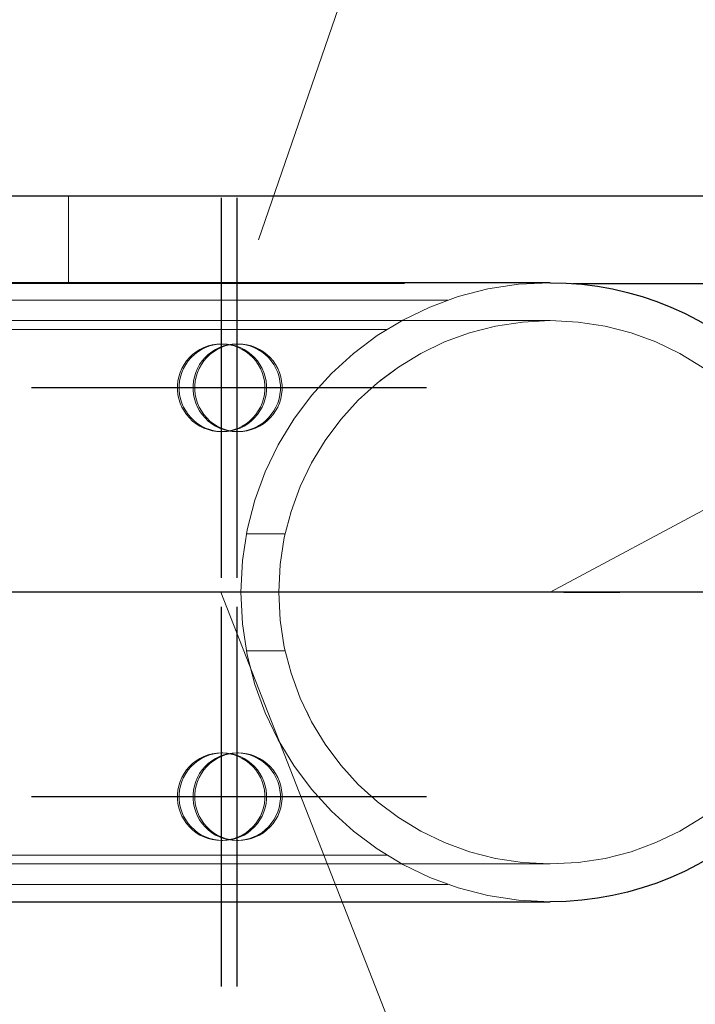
# Model space of a CAD drawing. Header units: millimetres. Extents: x -851 to 2, y 9346 to 10016.
# Tile 167 of 256: x -485.69 to -483.37, y 9391.52 to 9394.89. Entities that reach past the tile are written whole.
import ezdxf

# ---------------------------------------------------------------- set-up
doc = ezdxf.new("R2010")
doc.units = ezdxf.units.MM
doc.header["$LTSCALE"] = 10
doc.linetypes.add('HIDDEN', pattern=[0.375, 0.25, -0.125])
doc.linetypes.add('MITTE', pattern=[2, 1.25, -0.25, 0.25, -0.25])
for name, color, linetype, lineweight in [('PS_Hidden', 2, 'HIDDEN', 9), ('PS_Pos', 1, 'Continuous', 15), ('PS_Shape', 161, 'Continuous', 30), ('PS_SOLID', 7, 'Continuous', 30)]:
    doc.layers.add(name, color=color, linetype=linetype, lineweight=lineweight)
doc.layers.add('PS_Mid', color=5, linetype='MITTE')

# ---------------------------------------------------------------- blocks, each defined once
blk = doc.blocks.new('*X1129')
at = {"layer": 'PS_Hidden', "color": 2, "linetype": 'HIDDEN'}
for p, q in [((-485.5184, 9394.2892), (-485.5184, 9393.9892)), ((-486.8684, 9393.9892), (-483.7912, 9393.9892)), ((-484.2199, 9393.932), (-493.5684, 9393.932)), ((-483.8684, 9393.862), (-486.126, 9393.862)), ((-484.4284, 9393.832), (-493.5684, 9393.832)), ((-485.0816, 9393.7552), (-485.0936, 9393.7459)), ((-485.0876, 9393.7459), (-485.0757, 9393.7552)), ((-485.0687, 9393.7632), (-485.0816, 9393.7552)), ((-485.0757, 9393.7552), (-485.0628, 9393.7632)), ((-485.0551, 9393.7699), (-485.0687, 9393.7632)), ((-485.0628, 9393.7632), (-485.0492, 9393.7699)), ((-485.0409, 9393.7752), (-485.0551, 9393.7699)), ((-485.0492, 9393.7699), (-485.0349, 9393.7752)), ((-485.0262, 9393.779), (-485.0409, 9393.7752)), ((-485.0282, 9393.7552), (-485.0402, 9393.7459)), ((-485.0349, 9393.7752), (-485.0203, 9393.779)), ((-485.0343, 9393.7459), (-485.0223, 9393.7552)), ((-485.0153, 9393.7632), (-485.0282, 9393.7552)), ((-485.0112, 9393.7813), (-485.0262, 9393.779)), ((-485.0223, 9393.7552), (-485.0094, 9393.7632)), ((-485.0203, 9393.779), (-485.0053, 9393.7813)), ((-485.0017, 9393.7699), (-485.0153, 9393.7632)), ((-484.996, 9393.782), (-485.0112, 9393.7813)), ((-485.0094, 9393.7632), (-484.9958, 9393.7699)), ((-485.0053, 9393.7813), (-484.9901, 9393.782)), ((-484.9875, 9393.7752), (-485.0017, 9393.7699)), ((-484.9809, 9393.7813), (-484.996, 9393.782)), ((-484.9901, 9393.782), (-484.996, 9393.782)), ((-484.9958, 9393.7699), (-484.9816, 9393.7752)), ((-484.9901, 9393.782), (-484.975, 9393.7813)), ((-484.9728, 9393.779), (-484.9875, 9393.7752)), ((-484.9816, 9393.7752), (-484.9669, 9393.779)), ((-484.9659, 9393.779), (-484.9809, 9393.7813)), ((-484.975, 9393.7813), (-484.96, 9393.779)), ((-484.9578, 9393.7813), (-484.9728, 9393.779)), ((-484.9669, 9393.779), (-484.9519, 9393.7813)), ((-484.9512, 9393.7752), (-484.9659, 9393.779)), ((-484.96, 9393.779), (-484.9453, 9393.7752)), ((-484.9427, 9393.782), (-484.9578, 9393.7813)), ((-484.9519, 9393.7813), (-484.9367, 9393.782)), ((-484.937, 9393.7699), (-484.9512, 9393.7752)), ((-484.9453, 9393.7752), (-484.9311, 9393.7699)), ((-484.9275, 9393.7813), (-484.9427, 9393.782)), ((-484.9367, 9393.782), (-484.9427, 9393.782)), ((-484.9234, 9393.7632), (-484.937, 9393.7699)), ((-484.9367, 9393.782), (-484.9216, 9393.7813)), ((-484.9311, 9393.7699), (-484.9174, 9393.7632)), ((-484.9125, 9393.779), (-484.9275, 9393.7813)), ((-484.9105, 9393.7552), (-484.9234, 9393.7632)), ((-484.9216, 9393.7813), (-484.9066, 9393.779)), ((-484.9174, 9393.7632), (-484.9046, 9393.7552)), ((-484.8978, 9393.7752), (-484.9125, 9393.779)), ((-484.8985, 9393.7459), (-484.9105, 9393.7552)), ((-484.9066, 9393.779), (-484.8919, 9393.7752)), ((-484.9046, 9393.7552), (-484.8926, 9393.7459)), ((-484.8836, 9393.7699), (-484.8978, 9393.7752)), ((-484.8919, 9393.7752), (-484.8777, 9393.7699)), ((-484.87, 9393.7632), (-484.8836, 9393.7699)), ((-484.8777, 9393.7699), (-484.8641, 9393.7632)), ((-484.8571, 9393.7552), (-484.87, 9393.7632)), ((-484.8641, 9393.7632), (-484.8512, 9393.7552)), ((-484.8451, 9393.7459), (-484.8571, 9393.7552)), ((-484.8512, 9393.7552), (-484.8392, 9393.7459)), ((-485.1145, 9393.7239), (-485.1231, 9393.7114)), ((-485.1172, 9393.7114), (-485.1085, 9393.7239)), ((-485.1046, 9393.7354), (-485.1145, 9393.7239)), ((-485.1085, 9393.7239), (-485.0986, 9393.7354)), ((-485.0936, 9393.7459), (-485.1046, 9393.7354)), ((-485.0986, 9393.7354), (-485.0876, 9393.7459)), ((-485.0611, 9393.7239), (-485.0697, 9393.7114)), ((-485.0638, 9393.7114), (-485.0551, 9393.7239)), ((-485.0512, 9393.7354), (-485.0611, 9393.7239)), ((-485.0551, 9393.7239), (-485.0453, 9393.7354)), ((-485.0402, 9393.7459), (-485.0512, 9393.7354)), ((-485.0453, 9393.7354), (-485.0343, 9393.7459)), ((-484.8875, 9393.7354), (-484.8985, 9393.7459)), ((-484.8926, 9393.7459), (-484.8816, 9393.7354)), ((-484.8776, 9393.7239), (-484.8875, 9393.7354)), ((-484.8816, 9393.7354), (-484.8717, 9393.7239)), ((-484.869, 9393.7114), (-484.8776, 9393.7239)), ((-484.8717, 9393.7239), (-484.863, 9393.7114)), ((-484.8341, 9393.7354), (-484.8451, 9393.7459)), ((-484.8392, 9393.7459), (-484.8282, 9393.7354)), ((-484.8243, 9393.7239), (-484.8341, 9393.7354)), ((-484.8282, 9393.7354), (-484.8183, 9393.7239)), ((-484.8156, 9393.7114), (-484.8243, 9393.7239)), ((-484.8183, 9393.7239), (-484.8097, 9393.7114)), ((-485.1365, 9393.6841), (-485.141, 9393.6696)), ((-485.1305, 9393.6981), (-485.1365, 9393.6841)), ((-485.1351, 9393.6696), (-485.1305, 9393.6841)), ((-485.1231, 9393.7114), (-485.1305, 9393.6981)), ((-485.1305, 9393.6841), (-485.1245, 9393.6981)), ((-485.1245, 9393.6981), (-485.1172, 9393.7114)), ((-485.0831, 9393.6841), (-485.0876, 9393.6696)), ((-485.0771, 9393.6981), (-485.0831, 9393.6841)), ((-485.0817, 9393.6696), (-485.0772, 9393.6841)), ((-485.0772, 9393.6841), (-485.0712, 9393.6981)), ((-485.0697, 9393.7114), (-485.0771, 9393.6981)), ((-485.0712, 9393.6981), (-485.0638, 9393.7114)), ((-484.8616, 9393.6981), (-484.869, 9393.7114)), ((-484.863, 9393.7114), (-484.8557, 9393.6981)), ((-484.8556, 9393.6841), (-484.8616, 9393.6981)), ((-484.8557, 9393.6981), (-484.8497, 9393.6841)), ((-484.8511, 9393.6696), (-484.8556, 9393.6841)), ((-484.8497, 9393.6841), (-484.8452, 9393.6696)), ((-484.8082, 9393.6981), (-484.8156, 9393.7114)), ((-484.8097, 9393.7114), (-484.8023, 9393.6981)), ((-484.8023, 9393.6841), (-484.8082, 9393.6981)), ((-484.8023, 9393.6981), (-484.7963, 9393.6841)), ((-484.7977, 9393.6696), (-484.8023, 9393.6841)), ((-484.7963, 9393.6841), (-484.7918, 9393.6696)), ((-485.1441, 9393.6548), (-485.1456, 9393.6396)), ((-485.141, 9393.6696), (-485.1441, 9393.6548)), ((-485.1397, 9393.6396), (-485.1381, 9393.6548)), ((-485.1381, 9393.6548), (-485.1351, 9393.6696)), ((-485.0907, 9393.6548), (-485.0922, 9393.6396)), ((-485.0876, 9393.6696), (-485.0907, 9393.6548)), ((-485.0863, 9393.6396), (-485.0848, 9393.6548)), ((-485.0848, 9393.6548), (-485.0817, 9393.6696)), ((-484.848, 9393.6548), (-484.8511, 9393.6696)), ((-484.8465, 9393.6396), (-484.848, 9393.6548)), ((-484.8452, 9393.6696), (-484.8421, 9393.6548)), ((-484.8421, 9393.6548), (-484.8406, 9393.6396)), ((-484.7947, 9393.6548), (-484.7977, 9393.6696)), ((-484.7931, 9393.6396), (-484.7947, 9393.6548)), ((-484.7918, 9393.6696), (-484.7887, 9393.6548)), ((-484.7887, 9393.6548), (-484.7872, 9393.6396)), ((-485.1456, 9393.6396), (-485.1456, 9393.6244)), ((-485.1456, 9393.6244), (-485.1441, 9393.6093)), ((-485.1397, 9393.6244), (-485.1397, 9393.6396)), ((-485.1381, 9393.6093), (-485.1397, 9393.6244)), ((-485.0922, 9393.6396), (-485.0922, 9393.6244)), ((-485.0922, 9393.6244), (-485.0907, 9393.6093)), ((-485.0863, 9393.6244), (-485.0863, 9393.6396)), ((-485.0848, 9393.6093), (-485.0863, 9393.6244)), ((-484.848, 9393.6093), (-484.8465, 9393.6244)), ((-484.8465, 9393.6244), (-484.8465, 9393.6396)), ((-484.8406, 9393.6244), (-484.8421, 9393.6093)), ((-484.8406, 9393.6396), (-484.8406, 9393.6244)), ((-484.7947, 9393.6093), (-484.7931, 9393.6244)), ((-484.7931, 9393.6244), (-484.7931, 9393.6396)), ((-484.7872, 9393.6244), (-484.7887, 9393.6093)), ((-484.7872, 9393.6396), (-484.7872, 9393.6244)), ((-485.1441, 9393.6093), (-485.141, 9393.5944)), ((-485.141, 9393.5944), (-485.1365, 9393.5799)), ((-485.1351, 9393.5944), (-485.1381, 9393.6093)), ((-485.1305, 9393.5799), (-485.1351, 9393.5944)), ((-485.0907, 9393.6093), (-485.0876, 9393.5944)), ((-485.0876, 9393.5944), (-485.0831, 9393.5799)), ((-485.0817, 9393.5944), (-485.0848, 9393.6093)), ((-485.0772, 9393.5799), (-485.0817, 9393.5944)), ((-484.8556, 9393.5799), (-484.8511, 9393.5944)), ((-484.8511, 9393.5944), (-484.848, 9393.6093)), ((-484.8452, 9393.5944), (-484.8497, 9393.5799)), ((-484.8421, 9393.6093), (-484.8452, 9393.5944)), ((-484.8023, 9393.5799), (-484.7977, 9393.5944)), ((-484.7977, 9393.5944), (-484.7947, 9393.6093)), ((-484.7918, 9393.5944), (-484.7963, 9393.5799)), ((-484.7887, 9393.6093), (-484.7918, 9393.5944)), ((-485.1365, 9393.5799), (-485.1305, 9393.566)), ((-485.1245, 9393.566), (-485.1305, 9393.5799)), ((-485.1305, 9393.566), (-485.1231, 9393.5527)), ((-485.1172, 9393.5527), (-485.1245, 9393.566)), ((-485.1231, 9393.5527), (-485.1145, 9393.5402)), ((-485.1085, 9393.5402), (-485.1172, 9393.5527)), ((-485.0831, 9393.5799), (-485.0771, 9393.566)), ((-485.0712, 9393.566), (-485.0772, 9393.5799)), ((-485.0771, 9393.566), (-485.0697, 9393.5527)), ((-485.0638, 9393.5527), (-485.0712, 9393.566)), ((-485.0697, 9393.5527), (-485.0611, 9393.5402)), ((-485.0551, 9393.5402), (-485.0638, 9393.5527)), ((-484.8776, 9393.5402), (-484.869, 9393.5527)), ((-484.863, 9393.5527), (-484.8717, 9393.5402)), ((-484.869, 9393.5527), (-484.8616, 9393.566)), ((-484.8557, 9393.566), (-484.863, 9393.5527)), ((-484.8616, 9393.566), (-484.8556, 9393.5799)), ((-484.8497, 9393.5799), (-484.8557, 9393.566)), ((-484.8243, 9393.5402), (-484.8156, 9393.5527)), ((-484.8097, 9393.5527), (-484.8183, 9393.5402)), ((-484.8156, 9393.5527), (-484.8082, 9393.566)), ((-484.8023, 9393.566), (-484.8097, 9393.5527)), ((-484.8082, 9393.566), (-484.8023, 9393.5799)), ((-484.7963, 9393.5799), (-484.8023, 9393.566)), ((-485.1145, 9393.5402), (-485.1046, 9393.5287)), ((-485.0986, 9393.5287), (-485.1085, 9393.5402)), ((-485.1046, 9393.5287), (-485.0936, 9393.5182)), ((-485.0876, 9393.5182), (-485.0986, 9393.5287)), ((-485.0936, 9393.5182), (-485.0816, 9393.5089)), ((-485.0757, 9393.5089), (-485.0876, 9393.5182)), ((-485.0611, 9393.5402), (-485.0512, 9393.5287)), ((-485.0453, 9393.5287), (-485.0551, 9393.5402)), ((-485.0512, 9393.5287), (-485.0402, 9393.5182)), ((-485.0343, 9393.5182), (-485.0453, 9393.5287)), ((-485.0402, 9393.5182), (-485.0282, 9393.5089)), ((-485.0223, 9393.5089), (-485.0343, 9393.5182)), ((-484.9105, 9393.5089), (-484.8985, 9393.5182)), ((-484.8926, 9393.5182), (-484.9046, 9393.5089)), ((-484.8985, 9393.5182), (-484.8875, 9393.5287)), ((-484.8816, 9393.5287), (-484.8926, 9393.5182)), ((-484.8875, 9393.5287), (-484.8776, 9393.5402)), ((-484.8717, 9393.5402), (-484.8816, 9393.5287)), ((-484.8571, 9393.5089), (-484.8451, 9393.5182)), ((-484.8392, 9393.5182), (-484.8512, 9393.5089)), ((-484.8451, 9393.5182), (-484.8341, 9393.5287)), ((-484.8282, 9393.5287), (-484.8392, 9393.5182)), ((-484.8341, 9393.5287), (-484.8243, 9393.5402)), ((-484.8183, 9393.5402), (-484.8282, 9393.5287)), ((-485.0816, 9393.5089), (-485.0687, 9393.5009)), ((-485.0628, 9393.5009), (-485.0757, 9393.5089)), ((-485.0687, 9393.5009), (-485.0551, 9393.4942)), ((-485.0492, 9393.4942), (-485.0628, 9393.5009)), ((-485.0551, 9393.4942), (-485.0409, 9393.4889)), ((-485.0349, 9393.4889), (-485.0492, 9393.4942)), ((-485.0409, 9393.4889), (-485.0262, 9393.4851)), ((-485.0203, 9393.4851), (-485.0349, 9393.4889)), ((-485.0282, 9393.5089), (-485.0153, 9393.5009)), ((-485.0262, 9393.4851), (-485.0112, 9393.4828)), ((-485.0094, 9393.5009), (-485.0223, 9393.5089)), ((-485.0053, 9393.4828), (-485.0203, 9393.4851)), ((-485.0153, 9393.5009), (-485.0017, 9393.4942)), ((-485.0112, 9393.4828), (-484.996, 9393.482)), ((-484.9958, 9393.4942), (-485.0094, 9393.5009)), ((-484.9901, 9393.482), (-485.0053, 9393.4828)), ((-485.0017, 9393.4942), (-484.9875, 9393.4889)), ((-484.996, 9393.482), (-484.9809, 9393.4828)), ((-484.9901, 9393.482), (-484.996, 9393.482)), ((-484.9816, 9393.4889), (-484.9958, 9393.4942)), ((-484.975, 9393.4828), (-484.9901, 9393.482)), ((-484.9875, 9393.4889), (-484.9728, 9393.4851)), ((-484.9669, 9393.4851), (-484.9816, 9393.4889)), ((-484.9809, 9393.4828), (-484.9659, 9393.4851)), ((-484.96, 9393.4851), (-484.975, 9393.4828)), ((-484.9728, 9393.4851), (-484.9578, 9393.4828)), ((-484.9519, 9393.4828), (-484.9669, 9393.4851)), ((-484.9659, 9393.4851), (-484.9512, 9393.4889)), ((-484.9453, 9393.4889), (-484.96, 9393.4851)), ((-484.9578, 9393.4828), (-484.9427, 9393.482)), ((-484.9367, 9393.482), (-484.9519, 9393.4828)), ((-484.9512, 9393.4889), (-484.937, 9393.4942)), ((-484.9311, 9393.4942), (-484.9453, 9393.4889)), ((-484.9427, 9393.482), (-484.9275, 9393.4828)), ((-484.9367, 9393.482), (-484.9427, 9393.482)), ((-484.937, 9393.4942), (-484.9234, 9393.5009)), ((-484.9216, 9393.4828), (-484.9367, 9393.482)), ((-484.9174, 9393.5009), (-484.9311, 9393.4942)), ((-484.9275, 9393.4828), (-484.9125, 9393.4851)), ((-484.9234, 9393.5009), (-484.9105, 9393.5089)), ((-484.9066, 9393.4851), (-484.9216, 9393.4828)), ((-484.9046, 9393.5089), (-484.9174, 9393.5009)), ((-484.9125, 9393.4851), (-484.8978, 9393.4889)), ((-484.8919, 9393.4889), (-484.9066, 9393.4851)), ((-484.8978, 9393.4889), (-484.8836, 9393.4942)), ((-484.8777, 9393.4942), (-484.8919, 9393.4889)), ((-484.8836, 9393.4942), (-484.87, 9393.5009)), ((-484.8641, 9393.5009), (-484.8777, 9393.4942)), ((-484.87, 9393.5009), (-484.8571, 9393.5089)), ((-484.8512, 9393.5089), (-484.8641, 9393.5009)), ((-484.9093, 9393.132), (-484.7766, 9393.132)), ((-484.9093, 9392.732), (-484.7766, 9392.732)), ((-485.0551, 9392.3699), (-485.0687, 9392.3632)), ((-485.0628, 9392.3632), (-485.0492, 9392.3699)), ((-485.0409, 9392.3752), (-485.0551, 9392.3699)), ((-485.0492, 9392.3699), (-485.0349, 9392.3752)), ((-485.0262, 9392.379), (-485.0409, 9392.3752)), ((-485.0349, 9392.3752), (-485.0203, 9392.379)), ((-485.0112, 9392.3813), (-485.0262, 9392.379)), ((-485.0203, 9392.379), (-485.0053, 9392.3813)), ((-485.0017, 9392.3699), (-485.0153, 9392.3632)), ((-484.996, 9392.382), (-485.0112, 9392.3813)), ((-485.0094, 9392.3632), (-484.9958, 9392.3699)), ((-485.0053, 9392.3813), (-484.9901, 9392.382)), ((-484.9875, 9392.3752), (-485.0017, 9392.3699)), ((-484.9809, 9392.3813), (-484.996, 9392.382)), ((-484.9901, 9392.382), (-484.996, 9392.382)), ((-484.9958, 9392.3699), (-484.9816, 9392.3752)), ((-484.9901, 9392.382), (-484.975, 9392.3813)), ((-484.9728, 9392.379), (-484.9875, 9392.3752)), ((-484.9816, 9392.3752), (-484.9669, 9392.379)), ((-484.9659, 9392.379), (-484.9809, 9392.3813)), ((-484.975, 9392.3813), (-484.96, 9392.379)), ((-484.9578, 9392.3813), (-484.9728, 9392.379)), ((-484.9669, 9392.379), (-484.9519, 9392.3813)), ((-484.9512, 9392.3752), (-484.9659, 9392.379)), ((-484.96, 9392.379), (-484.9453, 9392.3752)), ((-484.9427, 9392.382), (-484.9578, 9392.3813)), ((-484.9519, 9392.3813), (-484.9367, 9392.382)), ((-484.937, 9392.3699), (-484.9512, 9392.3752)), ((-484.9453, 9392.3752), (-484.9311, 9392.3699)), ((-484.9275, 9392.3813), (-484.9427, 9392.382)), ((-484.9367, 9392.382), (-484.9427, 9392.382)), ((-484.9234, 9392.3632), (-484.937, 9392.3699)), ((-484.9367, 9392.382), (-484.9216, 9392.3813)), ((-484.9311, 9392.3699), (-484.9174, 9392.3632)), ((-484.9125, 9392.379), (-484.9275, 9392.3813)), ((-484.9216, 9392.3813), (-484.9066, 9392.379)), ((-484.8978, 9392.3752), (-484.9125, 9392.379)), ((-484.9066, 9392.379), (-484.8919, 9392.3752)), ((-484.8836, 9392.3699), (-484.8978, 9392.3752)), ((-484.8919, 9392.3752), (-484.8777, 9392.3699)), ((-484.87, 9392.3632), (-484.8836, 9392.3699)), ((-484.8777, 9392.3699), (-484.8641, 9392.3632)), ((-485.1046, 9392.3354), (-485.1145, 9392.3239)), ((-485.1085, 9392.3239), (-485.0986, 9392.3354)), ((-485.0936, 9392.3459), (-485.1046, 9392.3354)), ((-485.0986, 9392.3354), (-485.0876, 9392.3459)), ((-485.0816, 9392.3552), (-485.0936, 9392.3459)), ((-485.0876, 9392.3459), (-485.0757, 9392.3552)), ((-485.0687, 9392.3632), (-485.0816, 9392.3552)), ((-485.0757, 9392.3552), (-485.0628, 9392.3632)), ((-485.0512, 9392.3354), (-485.0611, 9392.3239)), ((-485.0551, 9392.3239), (-485.0453, 9392.3354)), ((-485.0402, 9392.3459), (-485.0512, 9392.3354)), ((-485.0453, 9392.3354), (-485.0343, 9392.3459)), ((-485.0282, 9392.3552), (-485.0402, 9392.3459)), ((-485.0343, 9392.3459), (-485.0223, 9392.3552)), ((-485.0153, 9392.3632), (-485.0282, 9392.3552)), ((-485.0223, 9392.3552), (-485.0094, 9392.3632)), ((-484.9105, 9392.3552), (-484.9234, 9392.3632)), ((-484.9174, 9392.3632), (-484.9046, 9392.3552)), ((-484.8985, 9392.3459), (-484.9105, 9392.3552)), ((-484.9046, 9392.3552), (-484.8926, 9392.3459)), ((-484.8875, 9392.3354), (-484.8985, 9392.3459)), ((-484.8926, 9392.3459), (-484.8816, 9392.3354)), ((-484.8776, 9392.3239), (-484.8875, 9392.3354)), ((-484.8816, 9392.3354), (-484.8717, 9392.3239)), ((-484.8571, 9392.3552), (-484.87, 9392.3632)), ((-484.8641, 9392.3632), (-484.8512, 9392.3552)), ((-484.8451, 9392.3459), (-484.8571, 9392.3552)), ((-484.8512, 9392.3552), (-484.8392, 9392.3459)), ((-484.8341, 9392.3354), (-484.8451, 9392.3459)), ((-484.8392, 9392.3459), (-484.8282, 9392.3354)), ((-484.8243, 9392.3239), (-484.8341, 9392.3354)), ((-484.8282, 9392.3354), (-484.8183, 9392.3239)), ((-485.1231, 9392.3114), (-485.1305, 9392.2981)), ((-485.1245, 9392.2981), (-485.1172, 9392.3114)), ((-485.1145, 9392.3239), (-485.1231, 9392.3114)), ((-485.1172, 9392.3114), (-485.1085, 9392.3239)), ((-485.0697, 9392.3114), (-485.0771, 9392.2981)), ((-485.0712, 9392.2981), (-485.0638, 9392.3114)), ((-485.0611, 9392.3239), (-485.0697, 9392.3114)), ((-485.0638, 9392.3114), (-485.0551, 9392.3239)), ((-484.869, 9392.3114), (-484.8776, 9392.3239)), ((-484.8717, 9392.3239), (-484.863, 9392.3114)), ((-484.8616, 9392.2981), (-484.869, 9392.3114)), ((-484.863, 9392.3114), (-484.8557, 9392.2981)), ((-484.8156, 9392.3114), (-484.8243, 9392.3239)), ((-484.8183, 9392.3239), (-484.8097, 9392.3114)), ((-484.8082, 9392.2981), (-484.8156, 9392.3114)), ((-484.8097, 9392.3114), (-484.8023, 9392.2981)), ((-485.141, 9392.2696), (-485.1441, 9392.2548)), ((-485.1365, 9392.2841), (-485.141, 9392.2696)), ((-485.1381, 9392.2548), (-485.1351, 9392.2696)), ((-485.1305, 9392.2981), (-485.1365, 9392.2841)), ((-485.1351, 9392.2696), (-485.1305, 9392.2841)), ((-485.1305, 9392.2841), (-485.1245, 9392.2981)), ((-485.0876, 9392.2696), (-485.0907, 9392.2548)), ((-485.0831, 9392.2841), (-485.0876, 9392.2696)), ((-485.0848, 9392.2548), (-485.0817, 9392.2696)), ((-485.0771, 9392.2981), (-485.0831, 9392.2841)), ((-485.0817, 9392.2696), (-485.0772, 9392.2841)), ((-485.0772, 9392.2841), (-485.0712, 9392.2981)), ((-484.8556, 9392.2841), (-484.8616, 9392.2981)), ((-484.8557, 9392.2981), (-484.8497, 9392.2841)), ((-484.8511, 9392.2696), (-484.8556, 9392.2841)), ((-484.848, 9392.2548), (-484.8511, 9392.2696)), ((-484.8497, 9392.2841), (-484.8452, 9392.2696)), ((-484.8452, 9392.2696), (-484.8421, 9392.2548)), ((-484.8023, 9392.2841), (-484.8082, 9392.2981)), ((-484.8023, 9392.2981), (-484.7963, 9392.2841)), ((-484.7977, 9392.2696), (-484.8023, 9392.2841)), ((-484.7947, 9392.2548), (-484.7977, 9392.2696)), ((-484.7963, 9392.2841), (-484.7918, 9392.2696)), ((-484.7918, 9392.2696), (-484.7887, 9392.2548)), ((-485.1441, 9392.2548), (-485.1456, 9392.2396)), ((-485.1456, 9392.2396), (-485.1456, 9392.2244)), ((-485.1397, 9392.2396), (-485.1381, 9392.2548)), ((-485.1397, 9392.2244), (-485.1397, 9392.2396)), ((-485.0907, 9392.2548), (-485.0922, 9392.2396)), ((-485.0922, 9392.2396), (-485.0922, 9392.2244)), ((-485.0863, 9392.2396), (-485.0848, 9392.2548)), ((-485.0863, 9392.2244), (-485.0863, 9392.2396)), ((-484.8465, 9392.2396), (-484.848, 9392.2548)), ((-484.8465, 9392.2244), (-484.8465, 9392.2396)), ((-484.8421, 9392.2548), (-484.8406, 9392.2396)), ((-484.8406, 9392.2396), (-484.8406, 9392.2244)), ((-484.7931, 9392.2396), (-484.7947, 9392.2548)), ((-484.7931, 9392.2244), (-484.7931, 9392.2396)), ((-484.7887, 9392.2548), (-484.7872, 9392.2396)), ((-484.7872, 9392.2396), (-484.7872, 9392.2244)), ((-485.1456, 9392.2244), (-485.1441, 9392.2093)), ((-485.1441, 9392.2093), (-485.141, 9392.1944)), ((-485.1381, 9392.2093), (-485.1397, 9392.2244)), ((-485.1351, 9392.1944), (-485.1381, 9392.2093)), ((-485.0922, 9392.2244), (-485.0907, 9392.2093)), ((-485.0907, 9392.2093), (-485.0876, 9392.1944)), ((-485.0848, 9392.2093), (-485.0863, 9392.2244)), ((-485.0817, 9392.1944), (-485.0848, 9392.2093)), ((-484.8511, 9392.1944), (-484.848, 9392.2093)), ((-484.848, 9392.2093), (-484.8465, 9392.2244)), ((-484.8421, 9392.2093), (-484.8452, 9392.1944)), ((-484.8406, 9392.2244), (-484.8421, 9392.2093)), ((-484.7977, 9392.1944), (-484.7947, 9392.2093)), ((-484.7947, 9392.2093), (-484.7931, 9392.2244)), ((-484.7887, 9392.2093), (-484.7918, 9392.1944)), ((-484.7872, 9392.2244), (-484.7887, 9392.2093)), ((-485.141, 9392.1944), (-485.1365, 9392.1799)), ((-485.1365, 9392.1799), (-485.1305, 9392.166)), ((-485.1305, 9392.1799), (-485.1351, 9392.1944)), ((-485.1245, 9392.166), (-485.1305, 9392.1799)), ((-485.1305, 9392.166), (-485.1231, 9392.1527)), ((-485.1172, 9392.1527), (-485.1245, 9392.166)), ((-485.0876, 9392.1944), (-485.0831, 9392.1799)), ((-485.0831, 9392.1799), (-485.0771, 9392.166)), ((-485.0772, 9392.1799), (-485.0817, 9392.1944)), ((-485.0712, 9392.166), (-485.0772, 9392.1799)), ((-485.0771, 9392.166), (-485.0697, 9392.1527)), ((-485.0638, 9392.1527), (-485.0712, 9392.166)), ((-484.869, 9392.1527), (-484.8616, 9392.166)), ((-484.8557, 9392.166), (-484.863, 9392.1527)), ((-484.8616, 9392.166), (-484.8556, 9392.1799)), ((-484.8497, 9392.1799), (-484.8557, 9392.166)), ((-484.8556, 9392.1799), (-484.8511, 9392.1944)), ((-484.8452, 9392.1944), (-484.8497, 9392.1799)), ((-484.8156, 9392.1527), (-484.8082, 9392.166)), ((-484.8023, 9392.166), (-484.8097, 9392.1527)), ((-484.8082, 9392.166), (-484.8023, 9392.1799)), ((-484.8023, 9392.1799), (-484.7977, 9392.1944)), ((-484.7963, 9392.1799), (-484.8023, 9392.166)), ((-484.7918, 9392.1944), (-484.7963, 9392.1799)), ((-485.1231, 9392.1527), (-485.1145, 9392.1402)), ((-485.1085, 9392.1402), (-485.1172, 9392.1527)), ((-485.1145, 9392.1402), (-485.1046, 9392.1287)), ((-485.0986, 9392.1287), (-485.1085, 9392.1402)), ((-485.0697, 9392.1527), (-485.0611, 9392.1402)), ((-485.0551, 9392.1402), (-485.0638, 9392.1527)), ((-485.0611, 9392.1402), (-485.0512, 9392.1287)), ((-485.0453, 9392.1287), (-485.0551, 9392.1402)), ((-484.8875, 9392.1287), (-484.8776, 9392.1402)), ((-484.8717, 9392.1402), (-484.8816, 9392.1287)), ((-484.8776, 9392.1402), (-484.869, 9392.1527)), ((-484.863, 9392.1527), (-484.8717, 9392.1402)), ((-484.8341, 9392.1287), (-484.8243, 9392.1402)), ((-484.8183, 9392.1402), (-484.8282, 9392.1287)), ((-484.8243, 9392.1402), (-484.8156, 9392.1527)), ((-484.8097, 9392.1527), (-484.8183, 9392.1402)), ((-485.1046, 9392.1287), (-485.0936, 9392.1182)), ((-485.0876, 9392.1182), (-485.0986, 9392.1287)), ((-485.0936, 9392.1182), (-485.0816, 9392.1089)), ((-485.0757, 9392.1089), (-485.0876, 9392.1182)), ((-485.0816, 9392.1089), (-485.0687, 9392.1009)), ((-485.0628, 9392.1009), (-485.0757, 9392.1089)), ((-485.0687, 9392.1009), (-485.0551, 9392.0942)), ((-485.0492, 9392.0942), (-485.0628, 9392.1009)), ((-485.0512, 9392.1287), (-485.0402, 9392.1182)), ((-485.0343, 9392.1182), (-485.0453, 9392.1287)), ((-485.0402, 9392.1182), (-485.0282, 9392.1089)), ((-485.0223, 9392.1089), (-485.0343, 9392.1182)), ((-485.0282, 9392.1089), (-485.0153, 9392.1009)), ((-485.0094, 9392.1009), (-485.0223, 9392.1089)), ((-485.0153, 9392.1009), (-485.0017, 9392.0942)), ((-484.9958, 9392.0942), (-485.0094, 9392.1009)), ((-484.937, 9392.0942), (-484.9234, 9392.1009)), ((-484.9174, 9392.1009), (-484.9311, 9392.0942)), ((-484.9234, 9392.1009), (-484.9105, 9392.1089)), ((-484.9046, 9392.1089), (-484.9174, 9392.1009)), ((-484.9105, 9392.1089), (-484.8985, 9392.1182)), ((-484.8926, 9392.1182), (-484.9046, 9392.1089)), ((-484.8985, 9392.1182), (-484.8875, 9392.1287)), ((-484.8816, 9392.1287), (-484.8926, 9392.1182)), ((-484.8836, 9392.0942), (-484.87, 9392.1009)), ((-484.8641, 9392.1009), (-484.8777, 9392.0942)), ((-484.87, 9392.1009), (-484.8571, 9392.1089)), ((-484.8512, 9392.1089), (-484.8641, 9392.1009)), ((-484.8571, 9392.1089), (-484.8451, 9392.1182)), ((-484.8392, 9392.1182), (-484.8512, 9392.1089)), ((-484.8451, 9392.1182), (-484.8341, 9392.1287)), ((-484.8282, 9392.1287), (-484.8392, 9392.1182)), ((-485.0551, 9392.0942), (-485.0409, 9392.0889)), ((-485.0349, 9392.0889), (-485.0492, 9392.0942)), ((-485.0409, 9392.0889), (-485.0262, 9392.0851)), ((-485.0203, 9392.0851), (-485.0349, 9392.0889)), ((-485.0262, 9392.0851), (-485.0112, 9392.0828)), ((-485.0053, 9392.0828), (-485.0203, 9392.0851)), ((-485.0112, 9392.0828), (-484.996, 9392.082)), ((-484.9901, 9392.082), (-485.0053, 9392.0828)), ((-485.0017, 9392.0942), (-484.9875, 9392.0889)), ((-484.996, 9392.082), (-484.9809, 9392.0828)), ((-484.9901, 9392.082), (-484.996, 9392.082)), ((-484.9816, 9392.0889), (-484.9958, 9392.0942)), ((-484.975, 9392.0828), (-484.9901, 9392.082)), ((-484.9875, 9392.0889), (-484.9728, 9392.0851)), ((-484.9669, 9392.0851), (-484.9816, 9392.0889)), ((-484.9809, 9392.0828), (-484.9659, 9392.0851)), ((-484.96, 9392.0851), (-484.975, 9392.0828)), ((-484.9728, 9392.0851), (-484.9578, 9392.0828)), ((-484.9519, 9392.0828), (-484.9669, 9392.0851)), ((-484.9659, 9392.0851), (-484.9512, 9392.0889)), ((-484.9453, 9392.0889), (-484.96, 9392.0851)), ((-484.9578, 9392.0828), (-484.9427, 9392.082)), ((-484.9367, 9392.082), (-484.9519, 9392.0828)), ((-484.9512, 9392.0889), (-484.937, 9392.0942)), ((-484.9311, 9392.0942), (-484.9453, 9392.0889)), ((-484.9427, 9392.082), (-484.9275, 9392.0828)), ((-484.9367, 9392.082), (-484.9427, 9392.082)), ((-484.9216, 9392.0828), (-484.9367, 9392.082)), ((-484.9275, 9392.0828), (-484.9125, 9392.0851)), ((-484.9066, 9392.0851), (-484.9216, 9392.0828)), ((-484.9125, 9392.0851), (-484.8978, 9392.0889)), ((-484.8919, 9392.0889), (-484.9066, 9392.0851)), ((-484.8978, 9392.0889), (-484.8836, 9392.0942)), ((-484.8777, 9392.0942), (-484.8919, 9392.0889)), ((-484.4284, 9392.032), (-493.5684, 9392.032)), ((-486.126, 9392.002), (-483.8684, 9392.002)), ((-484.2199, 9391.932), (-493.5684, 9391.932))]:
    blk.add_line(p, q, dxfattribs=at)
at = {"layer": 'PS_Hidden', "color": 2, "extrusion": (0, 0, -1)}
blk.add_circle((483.8684, 9392.932), 0.93, dxfattribs=at)
at = {"layer": 'PS_Hidden', "color": 2}
blk.add_circle((-483.8684, 9392.932), 0.93, dxfattribs=at)
at = {"layer": 'PS_Hidden', "extrusion": (0, 0, -1)}
for start, end in [(270, 90), (0, 90), (270, 0)]:
    blk.add_arc((483.8684, 9392.932), 1.06, start, end, dxfattribs=at)
at = {"layer": 'PS_Mid', "color": 5, "linetype": 'MITTE'}
for p, q in [((-484.996, 9394.282), (-484.996, 9392.982)), ((-484.9427, 9394.282), (-484.9427, 9392.982)), ((-484.346, 9393.632), (-485.646, 9393.632)), ((-484.2927, 9393.632), (-485.5927, 9393.632)), ((-783.8217, 9392.932), (-483.6304, 9392.932)), ((-481.6947, 9392.932), (-536.0421, 9392.932)), ((-484.2749, 9392.932), (-485.4284, 9392.932)), ((-483.8684, 9392.932), (-483.8684, 9392.932)), ((-484.996, 9392.882), (-484.996, 9391.582)), ((-484.9427, 9392.882), (-484.9427, 9391.582)), ((-484.346, 9392.232), (-485.646, 9392.232)), ((-484.2927, 9392.232), (-485.5927, 9392.232))]:
    blk.add_line(p, q, dxfattribs=at)
at = {"layer": 'PS_SOLID', "color": 7, "linetype": 'Continuous'}
for p, q in [((-486.8684, 9394.2892), (-482.8684, 9394.2892)), ((-483.8684, 9393.992), (-486.126, 9393.992)), ((-483.7912, 9393.9892), (-482.8684, 9393.9892)), ((-486.126, 9391.872), (-483.8684, 9391.872))]:
    blk.add_line(p, q, dxfattribs=at)
at = {"layer": 'PS_SOLID', "extrusion": (0, 0, -1)}
for start, end in [(90, 270), (90, 180), (180, 270)]:
    blk.add_arc((483.8684, 9392.932), 1.06, start, end, dxfattribs=at)
blk = doc.blocks.new('*X1143')
at = {"color": 1}
blk.add_line((-484.9972, 9392.932), (-483.3828, 9388.8176), dxfattribs=at)
blk = doc.blocks.new('*X1144')
at = {"color": 1}
blk.add_line((-484.8684, 9394.1392), (-483.1434, 9399.1348), dxfattribs=at)
blk = doc.blocks.new('*X1145')
at = {"color": 1}
blk.add_line((-483.8684, 9392.932), (-481.4982, 9394.2013), dxfattribs=at)

msp = doc.modelspace()

# ---------------------------------------------------------------- block references
at = {"layer": 'PS_Pos'}
for name in ['*X1144', '*X1145', '*X1143']:
    msp.add_blockref(name, (0, 0), dxfattribs=at)
at = {"layer": 'PS_Shape', "color": 31}
msp.add_blockref('*X1129', (0, 0), dxfattribs=at)

doc.saveas('drawing.dxf')
